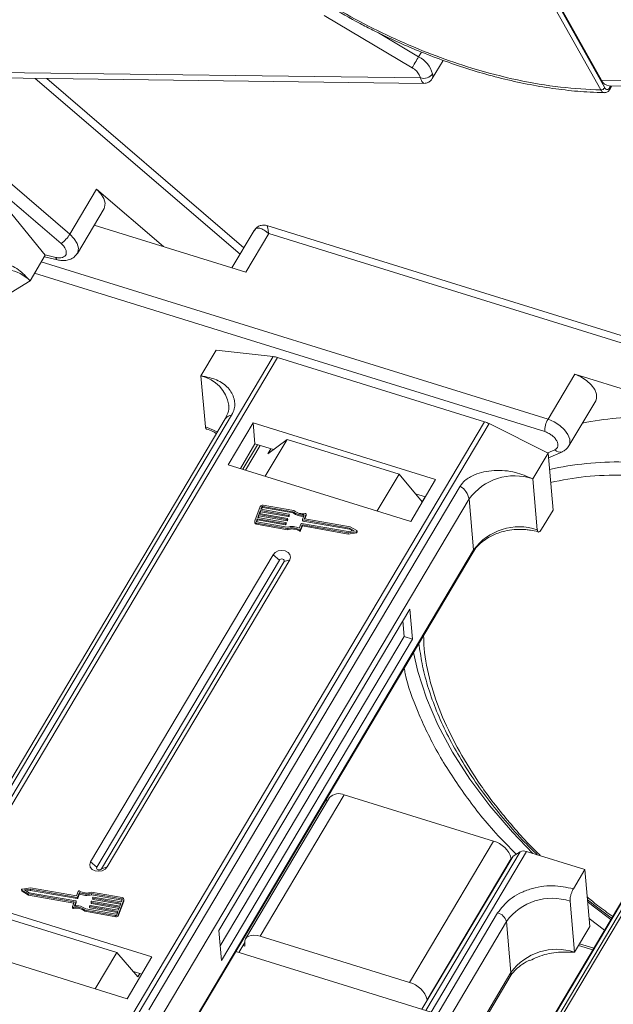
# Model space of a CAD drawing. Header units: millimetres. Extents: x -1190 to 891, y -97 to 1361.
# Tile 28 of 51: x 133 to 180, y 1090 to 1167. Entities that reach past the tile are written whole.
import ezdxf

# ---------------------------------------------------------------- set-up
doc = ezdxf.new("R2010")
doc.units = ezdxf.units.MM

msp = doc.modelspace()

# ---------------------------------------------------------------- linework, layer by layer
at = {"color": 7, "linetype": 'Continuous', "lineweight": 15}
for p, q in [((178.975, 1161.92), (154.178, 1206.181)), ((179.287, 1162.095), (154.49, 1206.356)), ((154.823, 1205.918), (179.045, 1162.685)), ((164.076, 1163.675), (157.127, 1167.807)), ((164.59, 1164.541), (161.408, 1166.433)), ((164.812, 1164.913), (164.59, 1164.541)), ((165.666, 1162.815), (166.523, 1164.256)), ((164.734, 1162.869), (125.368, 1163.376)), ((121.213, 1162.79), (136.356, 1149.798)), ((137.041, 1150.542), (123.032, 1162.561)), ((125.952, 1162.945), (165.007, 1162.442)), ((134.312, 1162.837), (150.489, 1148.958)), ((150.793, 1149.47), (135.226, 1162.826)), ((164.734, 1162.869), (164.641, 1163.126)), ((218.411, 1162.178), (179.045, 1162.685)), ((179.629, 1162.254), (218.684, 1161.751)), ((179.767, 1162.252), (179.671, 1162.09)), ((179.682, 1161.963), (179.853, 1162.251)), ((139.152, 1154.091), (137.041, 1150.542)), ((144.438, 1149.555), (139.152, 1154.091)), ((132.122, 1152.541), (135.106, 1148.89)), ((137.634, 1149.027), (139.745, 1152.576)), ((138.959, 1151.254), (150.939, 1147.54)), ((151.602, 1150.83), (149.846, 1147.878)), ((195.925, 1137.788), (152.606, 1151.219)), ((150.939, 1147.54), (152.748, 1150.582)), ((152.748, 1150.582), (195.551, 1137.311)), ((133.9, 1146.862), (135.106, 1148.89)), ((135.031, 1148.763), (136.071, 1148.512)), ((135.939, 1148.708), (135.088, 1148.912)), ((174.807, 1135.936), (134.782, 1148.345)), ((134.25, 1147.45), (174.548, 1134.956)), ((130.64, 1144.852), (133.9, 1146.862)), ((153.098, 1140.883), (123.384, 1090.924)), ((123.713, 1090.822), (153.444, 1140.809)), ((147.393, 1139.363), (148.6, 1141.391)), ((148.6, 1141.391), (153.098, 1140.883)), ((153.444, 1140.809), (169.797, 1135.739)), ((147.393, 1139.363), (147.749, 1135.343)), ((176.918, 1139.485), (174.807, 1135.936)), ((188.033, 1136.039), (176.918, 1139.485)), ((176.464, 1133.83), (178.575, 1137.379)), ((125.24, 1094.927), (149.817, 1136.249)), ((149.319, 1135.967), (124.742, 1094.645)), ((169.797, 1135.739), (140.067, 1085.752)), ((140.435, 1085.637), (170.149, 1135.597)), ((151.518, 1135.641), (149.558, 1132.346)), ((165.933, 1131.172), (151.518, 1135.641)), ((151.518, 1135.641), (151.665, 1133.986)), ((170.149, 1135.597), (174.809, 1133.265)), ((151.665, 1133.986), (150.513, 1132.05)), ((151.854, 1133.927), (150.703, 1131.991)), ((150.921, 1131.923), (152.073, 1133.859)), ((153.116, 1133.536), (151.665, 1133.986)), ((154.203, 1134.339), (152.479, 1131.44)), ((152.668, 1133.205), (154.203, 1134.339)), ((163.049, 1131.596), (154.203, 1134.339)), ((152.668, 1133.205), (152.904, 1133.602)), ((173.603, 1131.237), (174.809, 1133.265)), ((175.35, 1133.529), (174.781, 1133.279)), ((174.809, 1133.265), (175.206, 1128.772)), ((174.842, 1132.891), (175.942, 1133.375)), ((149.558, 1132.346), (163.973, 1127.877)), ((161.325, 1128.698), (163.049, 1131.596)), ((163.049, 1131.596), (164.877, 1129.419)), ((167.869, 1130.652), (143.292, 1089.33)), ((163.973, 1127.877), (165.933, 1131.172)), ((173.958, 1127.217), (173.603, 1131.237)), ((165.125, 1129.813), (164.343, 1130.055)), ((165.113, 1129.816), (164.877, 1129.419)), ((200.387, 1130.479), (170.83, 1080.784)), ((171.102, 1080.781), (200.68, 1130.512)), ((144.003, 1088.32), (168.579, 1129.642)), ((152.072, 1129.039), (151.657, 1127.913)), ((152.194, 1129.017), (152.125, 1128.83)), ((152.203, 1128.923), (152.194, 1129.017)), ((154.659, 1128.634), (152.273, 1129.053)), ((152.273, 1129.053), (152.281, 1128.959)), ((154.732, 1128.721), (152.307, 1129.147)), ((168.935, 1125.622), (168.579, 1129.642)), ((151.97, 1128.408), (151.883, 1128.173)), ((151.924, 1128.166), (151.978, 1128.313)), ((154.186, 1128.018), (151.97, 1128.408)), ((151.978, 1128.313), (151.97, 1128.408)), ((151.978, 1128.313), (154.194, 1127.923)), ((152.091, 1128.736), (152.004, 1128.501)), ((152.004, 1128.501), (154.22, 1128.112)), ((152.045, 1128.494), (152.099, 1128.641)), ((154.307, 1128.346), (152.091, 1128.736)), ((152.099, 1128.641), (152.091, 1128.736)), ((152.099, 1128.641), (154.315, 1128.252)), ((152.125, 1128.83), (154.341, 1128.44)), ((152.166, 1128.822), (152.203, 1128.923)), ((152.281, 1128.959), (154.667, 1128.539)), ((154.315, 1128.252), (154.307, 1128.346)), ((154.363, 1128.411), (154.346, 1128.364)), ((154.354, 1128.27), (154.346, 1128.364)), ((154.354, 1128.27), (154.371, 1128.317)), ((154.371, 1128.317), (154.363, 1128.411)), ((154.373, 1128.325), (154.364, 1128.419)), ((154.667, 1128.539), (154.659, 1128.634)), ((155.421, 1128.026), (155.555, 1128.388)), ((155.703, 1128.437), (155.578, 1128.098)), ((155.61, 1128.067), (155.712, 1128.343)), ((155.703, 1128.437), (155.712, 1128.343)), ((155.714, 1128.359), (155.706, 1128.454)), ((174.301, 1127.251), (175.206, 1128.772)), ((151.65, 1127.864), (151.659, 1127.77)), ((151.849, 1128.079), (151.779, 1127.892)), ((151.779, 1127.892), (151.782, 1127.86)), ((151.789, 1127.74), (154.213, 1127.314)), ((151.797, 1127.646), (151.789, 1127.74)), ((151.797, 1127.646), (154.222, 1127.22)), ((151.804, 1127.84), (151.857, 1127.985)), ((151.823, 1127.834), (154.21, 1127.415)), ((154.065, 1127.69), (151.849, 1128.079)), ((151.857, 1127.985), (151.849, 1128.079)), ((151.857, 1127.985), (154.073, 1127.595)), ((151.883, 1128.173), (154.099, 1127.784)), ((154.073, 1127.595), (154.065, 1127.69)), ((154.121, 1127.755), (154.104, 1127.708)), ((154.112, 1127.613), (154.104, 1127.708)), ((154.112, 1127.613), (154.13, 1127.66)), ((154.13, 1127.66), (154.121, 1127.755)), ((154.131, 1127.668), (154.122, 1127.763)), ((154.194, 1127.923), (154.186, 1128.018)), ((154.242, 1128.083), (154.225, 1128.036)), ((154.233, 1127.942), (154.225, 1128.036)), ((154.233, 1127.942), (154.251, 1127.988)), ((154.251, 1127.988), (154.242, 1128.083)), ((154.252, 1127.997), (154.243, 1128.091)), ((155.167, 1127.335), (155.3, 1127.697)), ((155.263, 1127.243), (155.397, 1127.605)), ((155.272, 1127.148), (155.405, 1127.511)), ((155.34, 1127.715), (159.023, 1127.068)), ((155.397, 1127.605), (159.013, 1126.97)), ((155.405, 1127.511), (155.397, 1127.605)), ((155.405, 1127.511), (159.022, 1126.875)), ((155.42, 1128.017), (155.429, 1127.923)), ((159.127, 1127.349), (155.443, 1127.997)), ((155.452, 1127.902), (155.443, 1127.997)), ((155.452, 1127.902), (159.135, 1127.255)), ((155.58, 1128.082), (155.578, 1128.098)), ((159.186, 1127.439), (155.6, 1128.069)), ((154.222, 1127.22), (154.213, 1127.314)), ((155.16, 1127.216), (155.168, 1127.121)), ((155.272, 1127.148), (155.263, 1127.243)), ((159.013, 1126.97), (159.671, 1127.058)), ((159.022, 1126.875), (159.013, 1126.97)), ((159.022, 1126.875), (159.679, 1126.963)), ((159.023, 1127.068), (159.506, 1127.133)), ((159.506, 1127.133), (159.127, 1127.349)), ((159.135, 1127.255), (159.127, 1127.349)), ((159.135, 1127.255), (159.379, 1127.116)), ((159.703, 1127.144), (159.186, 1127.439)), ((159.671, 1127.058), (159.679, 1126.963)), ((159.735, 1127.016), (159.726, 1127.111)), ((153.095, 1125.244), (138.68, 1101.008)), ((168.935, 1125.622), (144.912, 1085.231)), ((144.958, 1085.2), (168.901, 1125.456)), ((153.095, 1125.244), (153.588, 1124.815)), ((197.065, 1125.533), (172.489, 1084.211)), ((172.631, 1084.364), (197.207, 1125.686)), ((153.588, 1124.815), (139.174, 1100.579)), ((139.547, 1100.464), (153.962, 1124.699)), ((139.991, 1100.602), (154.405, 1124.838)), ((154.405, 1124.838), (153.962, 1124.699)), ((163.893, 1120.947), (148.815, 1095.596)), ((164.102, 1118.582), (163.893, 1120.947)), ((163.447, 1118.785), (163.338, 1120.014)), ((148.923, 1094.367), (163.447, 1118.785)), ((149.024, 1093.231), (164.102, 1118.582)), ((164.102, 1118.582), (163.447, 1118.785)), ((157.555, 1106.079), (150.921, 1094.925)), ((152.079, 1095.132), (158.713, 1106.286)), ((157.331, 1105.702), (157.308, 1105.965)), ((170.508, 1102.63), (158.713, 1106.286)), ((170.508, 1102.63), (163.874, 1091.475)), ((165.569, 1089.148), (173.108, 1101.823)), ((173.108, 1101.823), (177.715, 1100.395)), ((164.852, 1089.37), (172.045, 1101.463)), ((172.619, 1101.809), (165.164, 1089.274)), ((165.268, 1090.123), (171.902, 1101.277)), ((171.902, 1101.277), (171.906, 1101.23)), ((172.619, 1101.809), (172.045, 1101.463)), ((139.174, 1100.579), (138.68, 1101.008)), ((139.991, 1100.602), (139.547, 1100.464)), ((176.81, 1098.874), (177.715, 1100.395)), ((177.715, 1100.395), (178.112, 1095.902)), ((133.235, 1098.809), (133.243, 1098.714)), ((133.258, 1098.776), (133.775, 1098.481)), ((133.267, 1098.681), (133.258, 1098.776)), ((133.948, 1098.95), (133.29, 1098.862)), ((133.938, 1098.852), (133.454, 1098.787)), ((133.454, 1098.787), (133.834, 1098.571)), ((133.59, 1098.71), (133.946, 1098.757)), ((137.621, 1098.205), (133.938, 1098.852)), ((133.946, 1098.757), (133.938, 1098.852)), ((133.946, 1098.757), (137.63, 1098.11)), ((137.564, 1098.314), (133.948, 1098.95)), ((143.527, 1093.501), (129.112, 1097.97)), ((133.267, 1098.681), (133.783, 1098.387)), ((133.775, 1098.481), (137.361, 1097.851)), ((133.783, 1098.387), (133.775, 1098.481)), ((133.783, 1098.387), (137.359, 1097.758)), ((133.834, 1098.571), (137.518, 1097.923)), ((137.698, 1098.677), (137.564, 1098.314)), ((137.63, 1098.11), (137.621, 1098.205)), ((137.794, 1098.585), (137.66, 1098.223)), ((137.669, 1098.128), (137.66, 1098.223)), ((137.669, 1098.128), (137.802, 1098.491)), ((137.802, 1098.491), (137.794, 1098.585)), ((141.172, 1098.18), (138.748, 1098.606)), ((141.138, 1098.086), (138.751, 1098.505)), ((138.759, 1098.411), (138.751, 1098.505)), ((138.759, 1098.411), (141.146, 1097.991)), ((138.839, 1098.157), (138.847, 1098.062)), ((138.84, 1098.165), (138.857, 1098.212)), ((141.078, 1097.747), (138.862, 1098.136)), ((138.87, 1098.042), (138.862, 1098.136)), ((138.87, 1098.042), (141.046, 1097.659)), ((138.896, 1098.23), (141.112, 1097.841)), ((140.889, 1096.881), (141.304, 1098.007)), ((141.112, 1097.841), (141.181, 1098.028)), ((141.146, 1097.991), (141.138, 1098.086)), ((141.304, 1098.007), (141.312, 1097.912)), ((141.319, 1097.961), (141.311, 1098.056)), ((137.255, 1097.466), (137.264, 1097.372)), ((137.258, 1097.483), (137.383, 1097.822)), ((137.338, 1097.33), (137.329, 1097.425)), ((137.367, 1097.78), (137.361, 1097.851)), ((137.539, 1097.894), (137.406, 1097.532)), ((137.45, 1097.535), (137.548, 1097.8)), ((137.539, 1097.894), (137.548, 1097.8)), ((137.549, 1097.808), (137.541, 1097.903)), ((138.229, 1097.199), (140.654, 1096.773)), ((138.229, 1097.199), (138.237, 1097.104)), ((138.302, 1097.286), (140.688, 1096.867)), ((138.597, 1097.5), (138.605, 1097.406)), ((138.598, 1097.509), (138.615, 1097.556)), ((140.836, 1097.09), (138.62, 1097.48)), ((138.628, 1097.385), (138.62, 1097.48)), ((138.628, 1097.385), (140.804, 1097.003)), ((138.654, 1097.574), (140.87, 1097.184)), ((138.718, 1097.829), (138.726, 1097.734)), ((138.719, 1097.837), (138.736, 1097.884)), ((140.957, 1097.419), (138.741, 1097.808)), ((138.749, 1097.713), (138.741, 1097.808)), ((138.749, 1097.713), (140.925, 1097.331)), ((138.775, 1097.902), (140.991, 1097.512)), ((140.87, 1097.184), (140.957, 1097.419)), ((140.897, 1096.787), (141.312, 1097.912)), ((140.991, 1097.512), (141.078, 1097.747)), ((176.906, 1093.874), (176.551, 1097.894)), ((131.909, 1096.583), (140.754, 1093.84)), ((138.237, 1097.104), (140.662, 1096.678)), ((140.654, 1096.773), (140.662, 1096.678)), ((140.767, 1096.903), (140.836, 1097.09)), ((140.897, 1096.787), (140.889, 1096.881)), ((170.831, 1096.975), (161.274, 1080.907)), ((178.057, 1096.527), (179.274, 1095.621)), ((148.815, 1095.596), (149.024, 1093.231)), ((162.365, 1080.893), (171.528, 1096.299)), ((171.883, 1092.279), (171.528, 1096.299)), ((176.906, 1093.874), (178.112, 1095.902)), ((163.874, 1091.475), (152.079, 1095.132)), ((127.152, 1094.674), (141.567, 1090.205)), ((150.85, 1094.643), (150.382, 1093.857)), ((150.873, 1094.356), (150.71, 1094.407)), ((150.853, 1094.592), (150.873, 1094.356)), ((177.226, 1094.411), (178.348, 1094.063)), ((178.426, 1094.195), (177.304, 1094.543)), ((139.055, 1090.984), (140.754, 1093.84)), ((140.754, 1093.84), (142.424, 1091.943)), ((141.567, 1090.205), (143.527, 1093.501)), ((150.15, 1093.929), (165.569, 1089.148)), ((142.719, 1092.141), (142.073, 1092.342)), ((142.424, 1091.943), (142.57, 1092.188)), ((171.883, 1092.279), (165.091, 1080.858)), ((165.219, 1080.857), (171.815, 1091.946)), ((165.272, 1090.076), (165.268, 1090.123))]:
    msp.add_line(p, q, dxfattribs=at)
at = {"color": 7, "linetype": 'Continuous', "lineweight": 15, "flags": 128}
for points in [[(164.076, 1163.675), (164.123, 1163.755), (164.18, 1163.851), (164.245, 1163.96), (164.315, 1164.077), (164.387, 1164.199), (164.459, 1164.319), (164.528, 1164.435), (164.59, 1164.541)], [(139.745, 1152.576), (139.79, 1152.67), (139.831, 1152.991), (139.73, 1153.356), (139.497, 1153.733), (139.152, 1154.091)], [(151.711, 1150.928), (151.646, 1150.872), (151.575, 1150.779)], [(137.632, 1149.023), (137.68, 1149.121), (137.72, 1149.442), (137.619, 1149.807), (137.386, 1150.184), (137.041, 1150.542)], [(178.575, 1137.379), (178.65, 1137.574), (178.643, 1137.913), (178.496, 1138.286), (178.223, 1138.66), (177.846, 1139.004), (177.398, 1139.287), (176.918, 1139.485)], [(148.691, 1134.911), (148.39, 1135.084), (147.749, 1135.343)], [(176.464, 1133.829), (176.539, 1134.025), (176.532, 1134.364), (176.385, 1134.737), (176.112, 1135.111), (175.735, 1135.454), (175.287, 1135.738), (174.807, 1135.936)], [(154.371, 1128.317), (154.373, 1128.321), (154.373, 1128.325)], [(155.631, 1128.495), (155.647, 1128.496), (155.663, 1128.494), (155.677, 1128.489), (155.689, 1128.482), (155.699, 1128.472), (155.704, 1128.461), (155.706, 1128.449), (155.703, 1128.437)], [(155.712, 1128.343), (155.714, 1128.355), (155.714, 1128.359)], [(154.13, 1127.66), (154.131, 1127.665), (154.131, 1127.668)], [(154.251, 1127.988), (154.252, 1127.993), (154.252, 1127.997)], [(159.703, 1127.144), (159.715, 1127.135), (159.723, 1127.122), (159.726, 1127.109), (159.724, 1127.095), (159.716, 1127.082), (159.704, 1127.071), (159.689, 1127.062), (159.671, 1127.058)], [(154.405, 1124.838), (154.471, 1125.047), (154.427, 1125.256), (154.279, 1125.432), (154.052, 1125.548), (153.778, 1125.587), (153.5, 1125.543), (153.26, 1125.423), (153.095, 1125.244)], [(153.962, 1124.699), (153.981, 1124.759), (153.968, 1124.819), (153.926, 1124.869), (153.861, 1124.902), (153.783, 1124.913), (153.704, 1124.9), (153.636, 1124.866), (153.588, 1124.815)], [(173.599, 1101.671), (171.991, 1103.344), (170.21, 1105.422), (168.629, 1107.538), (167.259, 1109.674), (166.113, 1111.813), (165.2, 1113.935), (164.528, 1116.022), (164.19, 1117.535)], [(138.68, 1101.008), (138.615, 1100.799), (138.659, 1100.59), (138.806, 1100.415), (139.034, 1100.298), (139.308, 1100.259), (139.586, 1100.303), (139.825, 1100.424), (139.991, 1100.602)], [(139.174, 1100.579), (139.155, 1100.52), (139.168, 1100.46), (139.21, 1100.41), (139.275, 1100.377), (139.353, 1100.366), (139.432, 1100.378), (139.5, 1100.413), (139.547, 1100.464)], [(133.258, 1098.776), (133.246, 1098.785), (133.238, 1098.798), (133.235, 1098.811), (133.237, 1098.825), (133.245, 1098.838), (133.257, 1098.849), (133.272, 1098.857), (133.29, 1098.862)], [(141.166, 1097.985), (141.158, 1097.988), (141.146, 1097.991)], [(141.312, 1097.912), (141.319, 1097.94), (141.319, 1097.961)], [(137.329, 1097.425), (137.314, 1097.424), (137.298, 1097.426), (137.284, 1097.431), (137.271, 1097.438), (137.262, 1097.448), (137.257, 1097.459), (137.255, 1097.471), (137.258, 1097.483)], [(137.548, 1097.8), (137.549, 1097.804), (137.549, 1097.808)], [(179.776, 1096.463), (178.363, 1097.516), (177.941, 1097.845)], [(150.853, 1094.592), (150.861, 1094.769), (150.92, 1094.924), (151.027, 1095.05), (151.177, 1095.142), (151.365, 1095.198), (151.584, 1095.216), (151.825, 1095.193), (152.079, 1095.132)]]:
    msp.add_lwpolyline(points, dxfattribs=at)
at = {"color": 7, "linetype": 'Continuous', "lineweight": 15}
for centre, radius, start, end in [((163.604, 1162.615), 2.164, 15.62191, 62.88622), ((164.978, 1163.709), 0.875, 253.78756, 324.19862), ((179.692, 1162.952), 0.701, 202.38754, 264.82007), ((178.963, 1162.309), 0.389, 271.86957, 326.65022), ((179.567, 1162.017), 0.127, 334.9016, 34.91091), ((134.912, 1151.816), 2.481, 305.58504, 329.09631), ((136.158, 1148.714), 0.22, 181.61706, 246.35503), ((131.724, 1144.69), 3.075, 44.95304, 117.11455), ((152.878, 1139.009), 1.887, 72.54035, 83.28419), ((146.779, 1136.584), 2.846, 9.15192, 77.52784), ((149.858, 1135.596), 0.654, 93.55675, 145.42124), ((182.386, 1111.271), 24.839, 88.82822, 101.25928), ((169.102, 1133.514), 2.331, 63.32278, 72.65193), ((176.447, 1134.977), 1.9, 149.67954, 180.63134), ((175.759, 1133.887), 0.544, 221.14098, 289.52331), ((180.26, 1108.033), 24.529, 88.77906, 102.56792), ((172.178, 1127.016), 4.455, 71.35117, 143.88666), ((167.053, 1129.323), 1.559, 11.78371, 58.45205), ((152.259, 1128.942), 0.211, 76.82047, 152.67724), ((152.257, 1128.985), 0.0702, 76.82047, 152.67724), ((152.265, 1128.89), 0.0702, 76.82047, 152.67724), ((154.315, 1128.381), 0.0351, 256.82047, 332.67724), ((154.323, 1128.286), 0.0351, 256.82047, 332.67724), ((154.341, 1128.417), 0.0232, 345.82887, 88.70491), ((155.406, 1129.599), 1.22, 232.27873, 277.03386), ((155.411, 1129.498), 1.213, 232.2169, 275.1228), ((155.42, 1129.557), 1.083, 230.54032, 281.24674), ((151.792, 1127.879), 0.139, 165.82887, 268.70491), ((151.81, 1127.799), 0.154, 191.16959, 265.14643), ((151.824, 1127.88), 0.0463, 165.82887, 268.70491), ((154.073, 1127.724), 0.0351, 256.82047, 332.67724), ((154.081, 1127.629), 0.0351, 256.82047, 332.67724), ((154.099, 1127.76), 0.0232, 345.82887, 88.70491), ((154.194, 1128.052), 0.0351, 256.82047, 332.67724), ((154.202, 1127.958), 0.0351, 256.82047, 332.67724), ((154.584, 1126.126), 1.342, 64.26715, 106.19609), ((154.22, 1128.089), 0.0232, 345.82887, 88.70491), ((155.332, 1127.681), 0.0351, 76.82047, 152.67724), ((155.444, 1128.02), 0.0232, 165.82887, 268.70491), ((155.454, 1127.928), 0.0257, 191.16959, 265.14643), ((155.601, 1128.092), 0.0232, 165.82887, 268.70491), ((154.577, 1126.207), 1.165, 59.9543, 108.17613), ((154.585, 1126.113), 1.165, 59.9543, 108.17613), ((155.199, 1127.277), 0.073, 237.78895, 331.51557), ((155.207, 1127.183), 0.073, 237.78895, 331.51557), ((159.679, 1127.019), 0.0552, 269.77346, 357.66723), ((172.534, 1122.996), 4.455, 71.35117, 143.88666), ((168.671, 1125.59), 0.266, 329.7686, 6.93265), ((158.274, 1105.4), 0.989, 63.63596, 136.65201), ((170.052, 1100.765), 1.919, 15.47691, 76.27102), ((172.88, 1101.245), 0.621, 68.50831, 114.80254), ((133.286, 1098.72), 0.0435, 187.253, 243.26342), ((137.762, 1098.642), 0.073, 57.78895, 151.51557), ((138.384, 1099.713), 1.165, 239.9543, 288.17613), ((137.629, 1098.239), 0.0351, 256.82047, 332.67724), ((137.638, 1098.144), 0.0351, 256.82047, 332.67724), ((138.377, 1099.794), 1.342, 244.26715, 286.19609), ((138.385, 1099.7), 1.342, 244.26715, 286.19609), ((138.862, 1098.159), 0.0232, 165.82887, 268.70491), ((138.872, 1098.067), 0.0257, 191.16959, 265.14643), ((138.888, 1098.196), 0.0351, 76.82047, 152.67724), ((141.137, 1098.04), 0.0463, 345.82887, 88.70491), ((141.169, 1098.041), 0.139, 345.82887, 88.70491), ((175.126, 1093.673), 4.455, 71.35117, 143.88666), ((137.321, 1097.388), 0.0601, 195.9308, 285.77131), ((137.541, 1096.363), 1.083, 50.54032, 101.24674), ((137.549, 1096.268), 1.083, 50.54032, 101.24674), ((137.36, 1097.828), 0.0232, 345.82887, 88.70491), ((137.555, 1096.321), 1.22, 52.27873, 97.03386), ((137.517, 1097.9), 0.0232, 345.82887, 88.70491), ((138.62, 1097.503), 0.0232, 165.82887, 268.70491), ((138.63, 1097.411), 0.0257, 191.16959, 265.14643), ((138.646, 1097.539), 0.0351, 76.82047, 152.67724), ((138.741, 1097.831), 0.0232, 165.82887, 268.70491), ((138.751, 1097.739), 0.0257, 191.16959, 265.14643), ((138.767, 1097.868), 0.0351, 76.82047, 152.67724), ((140.702, 1096.978), 0.211, 256.82047, 332.67724), ((140.71, 1096.883), 0.211, 256.82047, 332.67724), ((140.704, 1096.935), 0.0702, 256.82047, 332.67724), ((170.603, 1096.043), 0.96, 15.47691, 76.27102), ((175.482, 1089.653), 4.455, 71.35117, 143.88666), ((171.349, 1092.216), 0.538, 329.97091, 6.73034), ((163.418, 1089.611), 1.919, 15.47691, 76.27102)]:
    msp.add_arc(centre, radius, start, end, dxfattribs=at)
for points, knots in [([(178.975, 1161.92), (177.927, 1161.972), (175.8, 1162.078), (172.373, 1162.666), (169.065, 1163.52), (165.96, 1164.575), (163.109, 1165.746), (160.275, 1167.112), (157.491, 1168.668), (154.804, 1170.384), (152.261, 1172.232), (149.884, 1174.187), (147.491, 1176.419), (145.175, 1178.925), (143.067, 1181.658), (141.357, 1184.375), (140.025, 1187.087), (139.079, 1189.806), (138.601, 1192.288), (138.509, 1194.49), (138.713, 1196.413), (139.207, 1198.221), (139.997, 1199.893), (141.066, 1201.399), (142.399, 1202.712), (143.971, 1203.825), (145.929, 1204.815), (148.322, 1205.595), (151.134, 1206.104), (153.174, 1206.156), (154.178, 1206.181)], [0, 0, 0, 0, 0.038845, 0.078883, 0.12003, 0.152186, 0.184338, 0.217171, 0.25, 0.282833, 0.315662, 0.347818, 0.37997, 0.421121, 0.461157, 0.5, 0.538846, 0.578883, 0.62003, 0.652186, 0.684338, 0.717171, 0.75, 0.782833, 0.815662, 0.847818, 0.87997, 0.921121, 0.961156, 1, 1, 1, 1]), ([(157.546, 1168.517), (158.351, 1168.053), (159.478, 1167.404), (161.18, 1166.532), (162.637, 1165.831), (164.389, 1165.066), (166.234, 1164.341), (168.166, 1163.671), (170.148, 1163.08), (172.157, 1162.58), (174.172, 1162.182), (176.17, 1161.901), (177.874, 1161.741), (178.882, 1161.725), (179.257, 1161.72)], [0, 0, 0, 0, 0.1137, 0.159318, 0.234954, 0.313176, 0.396777, 0.483673, 0.573025, 0.664169, 0.756641, 0.850112, 0.944348, 1, 1, 1, 1]), ([(165.688, 1163.197), (165.703, 1163.073), (165.724, 1162.901), (165.665, 1162.843), (165.648, 1162.826)], [0, 0, 0, 0, 0.719828, 1, 1, 1, 1]), ([(165.006, 1162.452), (164.971, 1162.466), (164.915, 1162.489), (164.814, 1162.666), (164.761, 1162.802), (164.734, 1162.869)], [0, 0, 0, 0, 0.4737427, 0.7397217, 1, 1, 1, 1]), ([(165.01, 1162.442), (165.066, 1162.445), (165.184, 1162.451), (165.365, 1162.518), (165.543, 1162.637), (165.627, 1162.76), (165.67, 1162.822)], [0, 0, 0, 0, 0.212678, 0.455677, 0.722351, 1, 1, 1, 1]), ([(179.257, 1161.709), (179.246, 1161.708), (179.205, 1161.707), (179.134, 1161.74), (179.048, 1161.807), (179, 1161.882), (178.975, 1161.92)], [0, 0, 0, 0, 0.103891, 0.386277, 0.684984, 1, 1, 1, 1]), ([(179.265, 1161.705), (179.305, 1161.707), (179.384, 1161.713), (179.5, 1161.767), (179.603, 1161.849), (179.656, 1161.926), (179.682, 1161.963)], [0, 0, 0, 0, 0.254858, 0.509073, 0.758744, 1, 1, 1, 1]), ([(179.671, 1162.09), (179.642, 1162.052), (179.585, 1161.976), (179.477, 1161.944), (179.37, 1161.979), (179.315, 1162.056), (179.287, 1162.095)], [0, 0, 0, 0, 0.250048, 0.499878, 0.749219, 1, 1, 1, 1]), ([(152.748, 1150.582), (152.624, 1150.683), (152.378, 1150.884), (152.042, 1151.026), (151.752, 1151.029), (151.634, 1150.863), (151.575, 1150.779)], [0, 0, 0, 0, 0.2513081, 0.5006346, 0.7501865, 1, 1, 1, 1]), ([(152.596, 1151.222), (152.528, 1151.238), (152.381, 1151.273), (152.133, 1151.248), (151.877, 1151.143), (151.748, 1151.002), (151.683, 1150.93)], [0, 0, 0, 0, 0.208596, 0.452742, 0.723381, 1, 1, 1, 1]), ([(152.598, 1151.192), (152.605, 1151.197), (152.63, 1151.212), (152.677, 1151.003), (152.724, 1150.723), (152.748, 1150.582)], [0, 0, 0, 0, 0.169815, 0.582897, 1, 1, 1, 1]), ([(136.356, 1149.798), (136.428, 1149.729), (136.575, 1149.589), (136.716, 1149.356), (136.778, 1149.132), (136.752, 1148.939), (136.646, 1148.787), (136.462, 1148.691), (136.219, 1148.657), (136.031, 1148.691), (135.939, 1148.708)], [0, 0, 0, 0, 0.1222496, 0.25, 0.3777504, 0.5, 0.6222496, 0.75, 0.8777504, 1, 1, 1, 1]), ([(136.071, 1148.515), (136.126, 1148.502), (136.312, 1148.458), (136.635, 1148.444), (137.027, 1148.518), (137.392, 1148.701), (137.548, 1148.921), (137.623, 1149.026)], [0, 0, 0, 0, 0.090812, 0.312084, 0.538609, 0.780174, 1, 1, 1, 1]), ([(133.9, 1146.862), (133.605, 1147.174), (132.964, 1147.85), (131.803, 1148.353), (130.766, 1148.322), (130.037, 1147.963), (129.768, 1147.6), (129.659, 1147.452)], [0, 0, 0, 0, 0.222481, 0.483081, 0.73977, 0.893878, 1, 1, 1, 1]), ([(149.817, 1136.249), (149.898, 1136.422), (150.107, 1136.869), (150.051, 1137.645), (149.602, 1138.451), (148.692, 1139.109), (147.829, 1139.278), (147.393, 1139.363)], [0, 0, 0, 0, 0.111335, 0.286497, 0.521289, 0.758582, 1, 1, 1, 1]), ([(149.585, 1137.037), (149.587, 1137.03), (149.634, 1136.831), (149.573, 1136.485), (149.391, 1136.119), (149.315, 1135.967)], [0, 0, 0, 0, 0.022031, 0.594227, 1, 1, 1, 1]), ([(147.749, 1135.343), (147.756, 1135.294), (147.771, 1135.2), (147.815, 1135.175), (147.837, 1135.162)], [0, 0, 0, 0, 0.518217, 1, 1, 1, 1]), ([(147.835, 1135.158), (148.01, 1135.1), (148.298, 1135.005), (148.535, 1134.863), (148.629, 1134.807)], [0, 0, 0, 0, 0.607334, 1, 1, 1, 1]), ([(174.548, 1134.956), (174.642, 1134.921), (174.836, 1134.849), (175.112, 1134.673), (175.342, 1134.463), (175.507, 1134.236), (175.596, 1134.011), (175.601, 1133.803), (175.522, 1133.631), (175.406, 1133.563), (175.35, 1133.529)], [0, 0, 0, 0, 0.12225, 0.25, 0.37775, 0.5, 0.62225, 0.75, 0.87775, 1, 1, 1, 1]), ([(175.936, 1133.387), (176.033, 1133.43), (176.248, 1133.527), (176.383, 1133.724), (176.457, 1133.834)], [0, 0, 0, 0, 0.447204, 1, 1, 1, 1]), ([(173.603, 1131.237), (173.151, 1131.425), (172.171, 1131.835), (170.535, 1131.964), (169.168, 1131.673), (168.271, 1131.182), (167.985, 1130.805), (167.869, 1130.652)], [0, 0, 0, 0, 0.222481, 0.483081, 0.73977, 0.893878, 1, 1, 1, 1]), ([(175.013, 1130.953), (175.915, 1131.133), (177.717, 1131.493), (179.753, 1131.521), (180.77, 1131.534)], [0, 0, 0, 0, 0.500194, 1, 1, 1, 1]), ([(168.91, 1125.455), (168.921, 1125.478), (169.01, 1125.674), (169.319, 1126.014), (169.813, 1126.435), (170.35, 1126.745), (170.883, 1126.965), (171.459, 1127.138), (171.891, 1127.194), (172.139, 1127.226)], [0, 0, 0, 0, 0.025728, 0.216118, 0.395091, 0.566217, 0.690985, 0.822611, 1, 1, 1, 1]), ([(172.139, 1127.226), (172.449, 1127.239), (172.885, 1127.257), (173.506, 1127.17), (173.841, 1127.109), (174.031, 1127.037), (174.044, 1127.032)], [0, 0, 0, 0, 0.469741, 0.661848, 0.977089, 1, 1, 1, 1]), ([(174.301, 1127.251), (174.267, 1127.199), (174.198, 1127.096), (174.101, 1127.025), (174.022, 1127.031), (173.974, 1127.103), (173.963, 1127.185), (173.958, 1127.217)], [0, 0, 0, 0, 0.214694, 0.429388, 0.644082, 0.858775, 1, 1, 1, 1]), ([(164.615, 1118.25), (164.685, 1117.723), (164.83, 1116.627), (165.275, 1114.914), (165.894, 1113.133), (166.688, 1111.337), (167.646, 1109.538), (168.762, 1107.746), (170.025, 1105.974), (171.429, 1104.237), (172.74, 1102.76), (173.626, 1101.887), (173.957, 1101.56)], [0, 0, 0, 0, 0.09778, 0.203516, 0.309186, 0.414736, 0.520106, 0.625237, 0.730055, 0.834437, 0.938164, 1, 1, 1, 1]), ([(167.805, 1109.73), (167.337, 1110.629), (166.385, 1112.456), (165.475, 1115.182), (165.012, 1117.339), (164.989, 1118.532), (164.983, 1118.868)], [0, 0, 0, 0, 0.285108, 0.579058, 0.881282, 1, 1, 1, 1]), ([(163.452, 1116.295), (163.475, 1116.157), (163.658, 1115.038), (164.499, 1112.803), (166.008, 1109.636), (168.096, 1106.43), (170.197, 1103.726), (171.745, 1102.166), (172.293, 1101.613)], [0, 0, 0, 0, 0.029632, 0.238883, 0.451954, 0.666989, 0.882023, 1, 1, 1, 1]), ([(174.247, 1101.47), (174.215, 1101.5), (173.242, 1102.403), (171.604, 1104.262), (169.439, 1106.999), (168.344, 1108.829), (167.805, 1109.73)], [0, 0, 0, 0, 0.011666, 0.350573, 0.680244, 1, 1, 1, 1]), ([(176.81, 1098.874), (176.27, 1098.991), (175.439, 1099.172), (174.25, 1099.072), (173.351, 1098.867), (172.521, 1098.523), (171.571, 1097.944), (171.122, 1097.356), (170.831, 1096.975)], [0, 0, 0, 0, 0.239457, 0.368361, 0.5, 0.631639, 0.760543, 1, 1, 1, 1]), ([(176.551, 1097.894), (176.549, 1097.953), (176.547, 1098.07), (176.586, 1098.299), (176.653, 1098.535), (176.733, 1098.734), (176.788, 1098.834), (176.81, 1098.874)], [0, 0, 0, 0, 0.214694, 0.429388, 0.644082, 0.858775, 1, 1, 1, 1]), ([(179.918, 1096.702), (179.513, 1096.985), (178.814, 1097.473), (178.175, 1098.011), (177.906, 1098.237)], [0, 0, 0, 0, 0.578404, 1, 1, 1, 1]), ([(177.925, 1098.022), (177.961, 1097.992), (178.521, 1097.526), (179.166, 1097.043), (179.785, 1096.605), (179.837, 1096.567)], [0, 0, 0, 0, 0.0589753, 0.9195322, 1, 1, 1, 1]), ([(173.379, 1093.212), (173.574, 1093.311), (174.232, 1093.646), (175.493, 1093.917), (176.433, 1093.888), (176.906, 1093.874)], [0, 0, 0, 0, 0.173117, 0.582997, 1, 1, 1, 1]), ([(171.818, 1091.946), (171.822, 1091.955), (171.893, 1092.112), (172.16, 1092.423), (172.631, 1092.838), (173.054, 1093.112), (173.322, 1093.225), (173.364, 1093.243)], [0, 0, 0, 0, 0.017506, 0.334013, 0.635373, 0.943328, 1, 1, 1, 1])]:
    msp.add_open_spline(points, degree=3, knots=knots, dxfattribs=at)
msp.add_open_spline([(164.076, 1163.675), (164.195, 1163.594), (164.433, 1163.433), (164.571, 1163.228), (164.641, 1163.126)], degree=3, dxfattribs=at)

doc.saveas('drawing.dxf')
